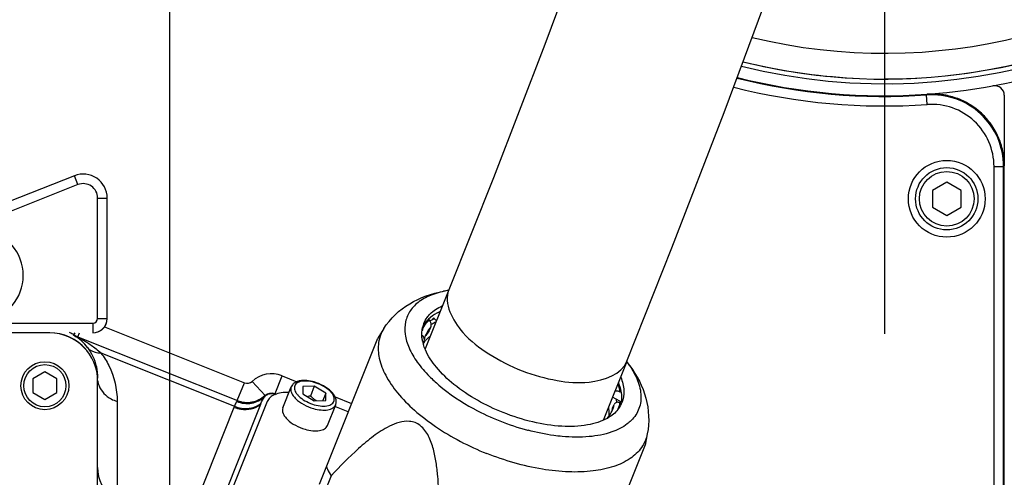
# Model space of a CAD drawing. Header units: millimetres. Extents: x 0 to 8493, y 0 to 6007.
# Tile 85 of 111: x 4335 to 4540, y 3389 to 3484. Entities that reach past the tile are written whole.
import ezdxf

# ---------------------------------------------------------------- set-up
doc = ezdxf.new("R2010")
doc.units = ezdxf.units.MM
doc.header["$LTSCALE"] = 467.107143
doc.linetypes.add('CENTER', pattern=[0.6, 0.375, -0.075, 0.075, -0.075])
doc.layers.get('0').update_dxf_attribs({"linetype": 'CONTINUOUS'})
for name, color, linetype in [('304102000091DXF_CONTINUOUS_LINE', 7, 'CONTINUOUS'), ('304103000034_DXF_AXIS', 7, 'CONTINUOUS'), ('304103000034DXF_CONTINUOUS_LINE', 7, 'CONTINUOUS'), ('304103000046_DXF_DIMENSION', 7, 'CONTINUOUS'), ('304103000094DXF_CONTINUOUS_LINE', 7, 'CONTINUOUS'), ('304105000235DXF_CONTINUOUS_LINE', 7, 'CONTINUOUS'), ('304105000236DXF_CONTINUOUS_LINE', 7, 'CONTINUOUS'), ('304106000057DXF_CONTINUOUS_LINE', 7, 'CONTINUOUS'), ('304106000060DXF_CONTINUOUS_LINE', 7, 'CONTINUOUS'), ('304109000080DXF_CONTINUOUS_LINE', 7, 'CONTINUOUS'), ('304109000082DXF_CONTINUOUS_LINE', 7, 'CONTINUOUS'), ('304109000083DXF_CONTINUOUS_LINE', 7, 'CONTINUOUS'), ('304301000075DXF_CONTINUOUS_LINE', 7, 'CONTINUOUS'), ('501023000047DXF_CONTINUOUS_LINE', 7, 'CONTINUOUS'), ('501023000078DXF_CONTINUOUS_LINE', 7, 'CONTINUOUS'), ('504001000008DXF_CONTINUOUS_LINE', 7, 'CONTINUOUS'), ('XIANLAN_DXF_CONTINUOUS_LINE', 7, 'CONTINUOUS'), ('最大动作范围图_DXF_AXIS', 7, 'CONTINUOUS'), ('最大动作范围图_DXF_CONTINUOUS_LINE', 7, 'CONTINUOUS'), ('最大动作范围图_DXF_DIMENSION', 7, 'CONTINUOUS')]:
    doc.layers.add(name, color=color, linetype=linetype)
doc.styles.get("Standard").update_dxf_attribs({"font": 'txt', "width": 0.7})
doc.dimstyles.new('DIMSTYLE_2', dxfattribs={"dimtxt": 85.714286, "dimasz": 42.857143, "dimexe": 1.5, "dimexo": 0, "dimgap": 3, "dimtad": 1, "dimdsep": 46, "dimtxsty": 'Standard', "dimblk": '_FILLED', "dimblk1": '_FILLED', "dimblk2": '_FILLED', "dimcen": 0.09, "dimclrt": 5, "dimazin": 2, "dimtp": 0.01, "dimtm": 0.01, "dimtfac": 1, "dimtofl": 0, "dimtmove": 0, "dimatfit": 3, "dimldrblk": '_FILLED', "dimfxl": 0, "dimtolj": 1, "dimarcsym": 0})
doc.dimstyles.new('DIMSTYLE_3', dxfattribs={"dimtxt": 85.714286, "dimasz": 42.857143, "dimexe": 1.5, "dimexo": 0, "dimgap": 3, "dimtad": 0, "dimtih": 1, "dimtoh": 1, "dimdec": 1, "dimdsep": 46, "dimtxsty": 'Standard', "dimblk": '_FILLED', "dimblk1": '_FILLED', "dimblk2": '_FILLED', "dimcen": 0.09, "dimclrt": 5, "dimazin": 2, "dimtp": 0.1, "dimtm": 0.1, "dimtfac": 1, "dimtdec": 1, "dimtofl": 0, "dimtmove": 0, "dimatfit": 3, "dimldrblk": '_FILLED', "dimfxl": 0, "dimtolj": 1, "dimarcsym": 0})
doc.dimstyles.new('DIMSTYLE_4', dxfattribs={"dimtxt": 85.714286, "dimasz": 42.857143, "dimexe": 1.5, "dimexo": 0, "dimgap": 3, "dimtad": 0, "dimtih": 1, "dimtoh": 1, "dimdsep": 46, "dimtxsty": 'Standard', "dimblk": '_FILLED', "dimblk1": '_FILLED', "dimblk2": '_FILLED', "dimcen": 0.09, "dimclrt": 5, "dimazin": 2, "dimtp": 0.01, "dimtm": 0.01, "dimtfac": 1, "dimtofl": 0, "dimtmove": 0, "dimatfit": 3, "dimldrblk": '_FILLED', "dimfxl": 0, "dimtolj": 1, "dimarcsym": 0})

# ---------------------------------------------------------------- blocks, each defined once
blk = doc.blocks.new('*D19')
at = {"layer": '最大动作范围图_DXF_DIMENSION', "color": 2, "linetype": 'Continuous', "transparency": 16777216}
blk.add_line((3005.43, 3474.12), (3005.43, 2324.69), dxfattribs=at)
blk = doc.blocks.new('_FILLED')
at = {"color": 0, "linetype": 'ByBlock'}
blk.add_solid([(0, 0), (-1, 0.25), (-1, -0.25)], dxfattribs=at)
blk = doc.blocks.new('*D25')
at = {"layer": '最大动作范围图_DXF_DIMENSION', "color": 2, "linetype": 'Continuous', "transparency": 16777216}
blk.add_line((4532.74, 3847.75), (6289.66, 3847.75), dxfattribs=at)
blk = doc.blocks.new('*D26')
at = {"layer": '最大动作范围图_DXF_DIMENSION', "color": 2, "linetype": 'Continuous', "transparency": 16777216}
blk.add_line((4515.43, 5113.3), (6289.66, 5113.3), dxfattribs=at)
blk = doc.blocks.new('*D31')
at = {"layer": '最大动作范围图_DXF_DIMENSION', "color": 2, "linetype": 'Continuous', "transparency": 16777216}
blk.add_line((4725.8, 3451.41), (4725.8, 5290.39), dxfattribs=at)
blk = doc.blocks.new('*D33')
at = {"layer": '304103000046_DXF_DIMENSION', "color": 2, "linetype": 'Continuous', "transparency": 16777216}
for p, q in [((4515.43, 3594.12), (3667.24, 3594.12)), ((3677.95, 3594.12), (3677.95, 3325.62)), ((3677.95, 3057.12), (3677.95, 3325.62)), ((4326.03, 3057.12), (3667.24, 3057.12))]:
    blk.add_line(p, q, dxfattribs=at)
at = {"layer": '304103000046_DXF_DIMENSION', "color": 2, "linetype": 'Continuous', "transparency": 16777216, "xscale": 42.8571428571, "yscale": 42.8571428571, "zscale": 42.8571428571}
for p, rotation in [((3677.95, 3594.12), 90), ((3677.95, 3057.12), 270)]:
    blk.add_blockref('_FILLED', p, dxfattribs=dict(at, rotation=rotation))

msp = doc.modelspace()

# ---------------------------------------------------------------- linework, layer by layer
at = {"layer": '304102000091DXF_CONTINUOUS_LINE', "color": 9, "linetype": 'Continuous'}
for p, q in [((4524.238, 3468.793), (4524.362, 3468.943)), ((4524.378, 3466.799), (4524.238, 3468.793)), ((4538.287, 3453.833), (4540.287, 3453.833)), ((4538.287, 3310.634), (4538.287, 3453.833)), ((4540.287, 3453.833), (4540.427, 3453.983)), ((4540.287, 3289.263), (4540.287, 3453.833)), ((4352.853, 3420.416), (4382.03, 3408.745)), ((4346.489, 3418.727), (4346.743, 3419.16)), ((4347.301, 3418.329), (4347.633, 3419.16)), ((4352.094, 3414.968), (4379.939, 3403.83)), ((4388.418, 3406.486), (4389.902, 3410.198)), ((4389.902, 3410.198), (4392.984, 3408.965)), ((4380.544, 3405.031), (4382.03, 3408.745)), ((4386.316, 3406.095), (4383.604, 3409.035)), ((4386.25, 3405.885), (4386.245, 3405.851)), ((4388.418, 3406.486), (4388.698, 3406.374)), ((4400.914, 3405.793), (4404.378, 3404.408)), ((4355.498, 3404.856), (4355.496, 3383.748)), ((4379.85, 3403.611), (4364.603, 3365.492))]:
    msp.add_line(p, q, dxfattribs=at)
at = {"layer": '304102000091DXF_CONTINUOUS_LINE', "color": 7, "linetype": 'Continuous'}
for p, q in [((4540.427, 3289.123), (4540.427, 3453.983)), ((4341.427, 3419.159), (4270.188, 3419.159)), ((4347.106, 3418.406), (4380.559, 3405.025)), ((4388.36, 3406.373), (4388.526, 3406.307)), ((4385.364, 3404.203), (4370.117, 3366.085))]:
    msp.add_line(p, q, dxfattribs=at)
at = {"layer": '304102000091DXF_CONTINUOUS_LINE', "color": 9, "linetype": 'Continuous'}
for points in [[(4386.423, 3406.008), (4386.332, 3405.932), (4386.245, 3405.851)], [(4386.588, 3406.15), (4386.412, 3406.026), (4386.25, 3405.885)]]:
    msp.add_lwpolyline(points, dxfattribs=at)
at = {"layer": '304102000091DXF_CONTINUOUS_LINE', "color": 7, "linetype": 'Continuous'}
msp.add_lwpolyline([(4386.423, 3406.008), (4386.503, 3406.081), (4386.588, 3406.15)], dxfattribs=at)
at = {"layer": '304102000091DXF_CONTINUOUS_LINE', "color": 9, "linetype": 'Continuous'}
for centre, radius, start, end in [((4515.427, 3594.124), 125.64, 255.85995, 274.02108), ((4515.427, 3594.124), 127.64, 255.75643, 274.02108), ((4525.29, 3453.833), 14.998, 359.99929, 94.02179), ((4525.29, 3453.834), 12.997, 359.99566, 94.02542), ((4341.424, 3410.098), 10.005, 59.58826, 65.3866), ((4349.916, 3430.624), 12.381, 253.35349, 253.931), ((4349.524, 3423.885), 5.984, 239.53132, 246.19192), ((4340.817, 3409.628), 10.669, 46.65422, 51.45471), ((4340.891, 3409.71), 10.558, 37.20409, 46.64125), ((4387.674, 3404.624), 6.002, 68.21126, 132.69899), ((4355.897, 3409.704), 4.471, 186.86001, 200.71613), ((4416.48, 3386.255), 34.594, 144.21042, 144.33752), ((4406.056, 3393.13), 28.224, 157.71948, 158.20057)]:
    msp.add_arc(centre, radius, start, end, dxfattribs=at)
at = {"layer": '304102000091DXF_CONTINUOUS_LINE', "color": 7, "linetype": 'Continuous'}
for centre, radius, start, end in [((4515.427, 3594.124), 125.5, 255.86686, 274.08244), ((4525.427, 3453.921), 15.059, 80.75388, 94.05689), ((4525.423, 3453.954), 15.028, 69.41455, 80.71669), ((4525.422, 3453.968), 15.015, 60.65661, 69.39287), ((4525.421, 3453.966), 15.017, 53.74958, 60.65681), ((4525.402, 3453.953), 15.039, 40.37282, 53.71929), ((4525.41, 3453.971), 15.021, 33.03735, 40.34167), ((4525.42, 3453.977), 15.009, 25.50065, 33.03906), ((4525.397, 3453.973), 15.032, 13.36962, 25.47775), ((4525.368, 3453.976), 15.059, 0.02557, 13.32997), ((4382.602, 3410.132), 5.5, 248.19915, 312.10992), ((4410.422, 3394.182), 26.988, 157.72017, 158.20152)]:
    msp.add_arc(centre, radius, start, end, dxfattribs=at)
for centre, major_axis, ratio, start_param, end_param in [((4341.427, 3409.158), (0, -10.002), 0.9998477, 8.5726924, 9.4247777), ((4357.427, 3391.059), (0, -7.065), 0.8492078, -1.5707963, -0.5235988)]:
    msp.add_ellipse(centre, major_axis=major_axis, ratio=ratio, start_param=start_param, end_param=end_param, dxfattribs=at)
at = {"layer": '304102000091DXF_CONTINUOUS_LINE', "color": 9, "linetype": 'Continuous'}
for points, knots in [([(4346.37, 3418.762), (4346.238, 3418.801), (4347.129, 3418.291), (4347.22, 3418.167), (4347.465, 3417.972)], [0, 0, 0, 0, 0.3040977, 1, 1, 1, 1]), ([(4347.593, 3418.135), (4347.792, 3418.025), (4348.64, 3417.546), (4349.462, 3417.021), (4350.07, 3416.589)], [0, 0, 0, 0, 0.2342199, 1, 1, 1, 1]), ([(4349.3, 3416.094), (4349.45, 3415.908), (4350.203, 3415.193), (4351.307, 3414.954), (4352.094, 3414.968)], [0, 0, 0, 0, 0.2324375, 1, 1, 1, 1]), ([(4352.094, 3414.968), (4352.727, 3414.146), (4354.643, 3411.084), (4355.498, 3407.414), (4355.498, 3404.856)], [0, 0, 0, 0, 0.2886716, 1, 1, 1, 1]), ([(4351.715, 3408.122), (4352.155, 3406.957), (4353.482, 3405.603), (4355.062, 3404.981), (4355.498, 3404.856)], [0, 0, 0, 0, 0.7333945, 1, 1, 1, 1]), ([(4380.426, 3404.832), (4381.384, 3404.441), (4383.553, 3404.192), (4385.509, 3405.181), (4386.25, 3405.885)], [0, 0, 0, 0, 0.5032054, 1, 1, 1, 1]), ([(4386.245, 3405.851), (4386.244, 3405.842), (4386.241, 3405.822), (4386.238, 3405.801), (4386.236, 3405.79)], [0, 0, 0, 0, 0.4549759, 1, 1, 1, 1]), ([(4386.29, 3406.052), (4386.28, 3406.034), (4386.265, 3405.977), (4386.255, 3405.922), (4386.25, 3405.885)], [0, 0, 0, 0, 0.3554927, 1, 1, 1, 1]), ([(4386.302, 3406.083), (4386.301, 3406.08), (4386.307, 3406.067), (4386.294, 3406.059), (4386.29, 3406.052)], [0, 0, 0, 0, 0.2672998, 1, 1, 1, 1]), ([(4388.373, 3406.424), (4388.368, 3406.417), (4388.36, 3406.4), (4388.359, 3406.382), (4388.36, 3406.373)], [0, 0, 0, 0, 0.4880134, 1, 1, 1, 1]), ([(4379.85, 3403.611), (4380.316, 3403.425), (4382.142, 3402.918), (4384.262, 3403.352), (4385.364, 3404.203)], [0, 0, 0, 0, 0.2645224, 1, 1, 1, 1]), ([(4380.426, 3404.832), (4380.387, 3404.78), (4380.197, 3404.459), (4380.057, 3404.113), (4379.939, 3403.83)], [0, 0, 0, 0, 0.1761559, 1, 1, 1, 1]), ([(4379.939, 3403.83), (4380.404, 3403.643), (4382.228, 3403.133), (4384.348, 3403.563), (4385.449, 3404.414)], [0, 0, 0, 0, 0.264667, 1, 1, 1, 1]), ([(4380.559, 3405.025), (4380.577, 3405.018), (4380.472, 3404.924), (4380.46, 3404.88), (4380.426, 3404.832)], [0, 0, 0, 0, 0.2462716, 1, 1, 1, 1])]:
    msp.add_open_spline(points, degree=3, knots=knots, dxfattribs=at)
for points in [[(4346.37, 3418.762), (4346.605, 3418.628), (4346.848, 3418.491), (4347.112, 3418.434)], [(4347.106, 3418.406), (4346.934, 3418.475), (4347.43, 3418.224), (4347.593, 3418.135)], [(4350.07, 3416.589), (4350.775, 3416.089), (4351.453, 3415.549), (4352.094, 3414.968)], [(4382.03, 3408.745), (4382.525, 3408.547), (4383.212, 3408.674), (4383.604, 3409.035)], [(4388.373, 3406.424), (4387.718, 3406.686), (4386.813, 3406.525), (4386.29, 3406.052)], [(4386.302, 3406.083), (4386.828, 3406.572), (4387.751, 3406.752), (4388.418, 3406.486)]]:
    msp.add_open_spline(points, degree=3, dxfattribs=at)
at = {"layer": '304102000091DXF_CONTINUOUS_LINE', "color": 7, "linetype": 'Continuous'}
for points, knots in [([(4349.3, 3416.094), (4349.713, 3415.55), (4350.909, 3413.598), (4351.427, 3411.275), (4351.427, 3409.681)], [0, 0, 0, 0, 0.3000304, 1, 1, 1, 1]), ([(4380.544, 3405.031), (4381.487, 3404.654), (4383.629, 3404.43), (4385.555, 3405.396), (4386.302, 3406.083)], [0, 0, 0, 0, 0.5000082, 1, 1, 1, 1]), ([(4386.236, 3405.79), (4386.264, 3405.829), (4386.323, 3405.904), (4386.388, 3405.974), (4386.423, 3406.008)], [0, 0, 0, 0, 0.4947713, 1, 1, 1, 1]), ([(4386.588, 3406.15), (4386.686, 3406.222), (4387.207, 3406.538), (4387.908, 3406.554), (4388.36, 3406.373)], [0, 0, 0, 0, 0.1994099, 1, 1, 1, 1])]:
    msp.add_open_spline(points, degree=3, knots=knots, dxfattribs=at)
msp.add_open_spline([(4385.449, 3404.414), (4385.649, 3404.903), (4385.925, 3405.363), (4386.236, 3405.79)], degree=3, dxfattribs=at)
at = {"layer": '304103000034_DXF_AXIS', "color": 7, "linetype": 'CENTER'}
msp.add_line((4366.427, 3560.415), (4366.427, 3085.14), dxfattribs=at)
at = {"layer": '304103000034DXF_CONTINUOUS_LINE', "color": 7, "linetype": 'Continuous'}
msp.add_line((4540.427, 3468.716), (4540.427, 3453.983), dxfattribs=at)
for centre, radius, start, end in [((4515.427, 3594.124), 125.5, 274.06733, 31.89875), ((4515.427, 3594.124), 123, 256.00189, 29.88375), ((4538.427, 3468.716), 2, 0, 100.3926)]:
    msp.add_arc(centre, radius, start, end, dxfattribs=at)
at = {"layer": '304103000094DXF_CONTINUOUS_LINE', "color": 9, "linetype": 'Continuous'}
msp.add_arc((4515.427, 3594.124), 116.643, 256.34266, 7.88575, dxfattribs=at)
at = {"layer": '304103000094DXF_CONTINUOUS_LINE', "color": 7, "linetype": 'Continuous'}
msp.add_arc((4515.427, 3594.124), 122, 256.04312, 345.28767, dxfattribs=at)
at = {"layer": '304105000235DXF_CONTINUOUS_LINE', "color": 7, "linetype": 'Continuous'}
for p, q in [((4341.427, 3419.124), (4270.196, 3419.124)), ((4351.427, 3290.124), (4351.427, 3409.124))]:
    msp.add_line(p, q, dxfattribs=at)
msp.add_arc((4341.427, 3409.124), 10, 0, 90, dxfattribs=at)
at = {"layer": '304105000236DXF_CONTINUOUS_LINE', "color": 7, "linetype": 'Continuous'}
for p, q in [((4386.773, 3404.823), (4371.696, 3367.129)), ((4403.672, 3402.641), (4400.886, 3403.756))]:
    msp.add_line(p, q, dxfattribs=at)
msp.add_open_spline([(4391.282, 3406.715), (4390.746, 3406.731), (4389.744, 3406.689), (4388.39, 3406.352), (4387.344, 3405.748), (4386.899, 3405.138), (4386.773, 3404.823)], degree=3, knots=[0, 0, 0, 0, 0.3114635, 0.5786703, 0.8032672, 1, 1, 1, 1], dxfattribs=at)
at = {"layer": '304106000057DXF_CONTINUOUS_LINE', "color": 7, "linetype": 'Continuous'}
for p, q in [((4346.595, 3451.933), (4300.694, 3433.852)), ((4353.427, 3422.16), (4353.427, 3447.281)), ((4353.361, 3421.53), (4353.427, 3422.16))]:
    msp.add_line(p, q, dxfattribs=at)
at = {"layer": '304106000057DXF_CONTINUOUS_LINE', "color": 9, "linetype": 'Continuous'}
for p, q in [((4347.328, 3450.072), (4346.595, 3451.933)), ((4347.328, 3450.072), (4317.258, 3438.227)), ((4351.427, 3447.281), (4353.427, 3447.281)), ((4351.427, 3422.16), (4351.427, 3447.281)), ((4351.427, 3422.16), (4353.427, 3422.16)), ((4317.258, 3421.16), (4350.427, 3421.16)), ((4350.427, 3421.16), (4350.427, 3419.16))]:
    msp.add_line(p, q, dxfattribs=at)
at = {"layer": '304106000057DXF_CONTINUOUS_LINE', "color": 7, "linetype": 'Continuous'}
msp.add_lwpolyline([(4350.427, 3419.16), (4350.976, 3419.21), (4351.66, 3419.424), (4352.275, 3419.796), (4352.784, 3420.303), (4353.158, 3420.916), (4353.361, 3421.53)], dxfattribs=at)
for centre, radius, start, end in [((4348.427, 3447.281), 5, 0, 111.5), ((4350.427, 3422.16), 3, 269.99882, 347.88054)]:
    msp.add_arc(centre, radius, start, end, dxfattribs=at)
at = {"layer": '304106000057DXF_CONTINUOUS_LINE', "color": 9, "linetype": 'Continuous'}
for centre, radius, start, end in [((4348.427, 3447.281), 3, 0, 111.5), ((4326.427, 3431.124), 9.5, 195.16755, 164.83251), ((4350.427, 3422.16), 1, 270.00491, 0.00382)]:
    msp.add_arc(centre, radius, start, end, dxfattribs=at)
at = {"layer": '304106000060DXF_CONTINUOUS_LINE', "color": 7, "linetype": 'Continuous'}
msp.add_line((4540.427, 3289.124), (4540.427, 3453.981), dxfattribs=at)
for centre, radius, start, end in [((4515.427, 3594.124), 125.5, 255.86689, 274.08144), ((4525.427, 3453.981), 15, 0, 94.08144)]:
    msp.add_arc(centre, radius, start, end, dxfattribs=at)
at = {"layer": '304109000080DXF_CONTINUOUS_LINE', "color": 7, "linetype": 'Continuous'}
for p, q in [((4420.445, 3421.991), (4420.558, 3421.864)), ((4421.67, 3422.089), (4422.05, 3421.662)), ((4422.555, 3423.426), (4422.664, 3423.302)), ((4420.542, 3419.55), (4420.864, 3420.354)), ((4419.278, 3417.044), (4419.444, 3417.458)), ((4419.489, 3417.626), (4419.444, 3417.458)), ((4460.285, 3404.915), (4458.774, 3405.767)), ((4460.523, 3406.751), (4460.302, 3406.876)), ((4458.759, 3403.419), (4459.081, 3404.223)), ((4460.594, 3404.355), (4460.312, 3404.514))]:
    msp.add_line(p, q, dxfattribs=at)
at = {"layer": '304109000080DXF_CONTINUOUS_LINE', "color": 9, "linetype": 'Continuous'}
for centre, radius, start, end in [((4425.97, 3411.708), 11.348, 113.70118, 114.64449), ((4426.103, 3411.405), 11.678, 112.82877, 113.70148), ((4427.156, 3414.099), 10.24, 115.72448, 116.01385), ((4424.271, 3417.77), 5.507, 157.963, 160.97353), ((4425.115, 3416.379), 5.82, 136.92849, 145.3683), ((4453.887, 3404.99), 5.248, 338.19967, 339.75171), ((4453.872, 3404.996), 5.265, 339.75303, 342.1846), ((4453.735, 3405.035), 5.407, 342.23008, 351.36344), ((4454.904, 3405.516), 5.499, 336.09129, 337.96092), ((4454.816, 3405.546), 5.592, 338.01411, 349.36418)]:
    msp.add_arc(centre, radius, start, end, dxfattribs=at)
at = {"layer": '304109000080DXF_CONTINUOUS_LINE', "color": 7, "linetype": 'Continuous'}
for centre, radius, start, end in [((4421.953, 3422.67), 0.952, 38.96643, 41.61642), ((4424.109, 3416.921), 4.674, 162.75443, 171.31508), ((4423.948, 3416.967), 4.506, 158.20418, 162.70592), ((4424.405, 3415.841), 5.349, 149.05788, 152.62319), ((4453.455, 3404.22), 5.364, 344.20122, 347.4786), ((4453.339, 3404.245), 5.482, 347.48366, 351.33966), ((4459.969, 3404.292), 0.691, 31.40492, 34.17806), ((4454.581, 3404.713), 4.501, 334.20875, 338.19451)]:
    msp.add_arc(centre, radius, start, end, dxfattribs=at)
at = {"layer": '304109000080DXF_CONTINUOUS_LINE', "color": 9, "linetype": 'Continuous'}
for points, knots in [([(4419.166, 3419.837), (4419.242, 3420.024), (4419.592, 3420.77), (4420.111, 3421.433), (4420.558, 3421.864)], [0, 0, 0, 0, 0.2451803, 1, 1, 1, 1]), ([(4459.864, 3408.448), (4459.914, 3408.316), (4460.094, 3407.803), (4460.231, 3407.273), (4460.302, 3406.876)], [0, 0, 0, 0, 0.2588264, 1, 1, 1, 1])]:
    msp.add_open_spline(points, degree=3, knots=knots, dxfattribs=at)
at = {"layer": '304109000080DXF_CONTINUOUS_LINE', "color": 7, "linetype": 'Continuous'}
for points, knots in [([(4420.864, 3420.354), (4420.914, 3420.479), (4420.999, 3421.005), (4420.819, 3421.57), (4420.558, 3421.864)], [0, 0, 0, 0, 0.2554415, 1, 1, 1, 1]), ([(4421.67, 3422.089), (4421.649, 3422.112), (4421.575, 3422.185), (4421.448, 3422.21), (4421.38, 3422.179)], [0, 0, 0, 0, 0.2902041, 1, 1, 1, 1]), ([(4419.013, 3418.67), (4419.094, 3418.607), (4419.375, 3418.336), (4419.533, 3417.912), (4419.489, 3417.626)], [0, 0, 0, 0, 0.2615761, 1, 1, 1, 1]), ([(4459.243, 3406.957), (4459.473, 3407.087), (4459.891, 3407.073), (4460.217, 3406.924), (4460.302, 3406.876)], [0, 0, 0, 0, 0.7303385, 1, 1, 1, 1]), ([(4460.312, 3404.514), (4460.099, 3404.634), (4459.598, 3404.769), (4459.163, 3404.428), (4459.081, 3404.223)], [0, 0, 0, 0, 0.5260909, 1, 1, 1, 1]), ([(4457.794, 3401.544), (4457.881, 3401.637), (4458.205, 3402.008), (4458.475, 3402.426), (4458.634, 3402.755)], [0, 0, 0, 0, 0.258933, 1, 1, 1, 1]), ([(4457.794, 3401.544), (4457.82, 3401.572), (4457.927, 3401.666), (4458.08, 3401.7), (4458.181, 3401.685)], [0, 0, 0, 0, 0.2735376, 1, 1, 1, 1])]:
    msp.add_open_spline(points, degree=3, knots=knots, dxfattribs=at)
for points in [[(4421.38, 3422.179), (4421.316, 3422.15), (4421.268, 3422.086), (4421.238, 3422.022)], [(4420.542, 3419.55), (4420.269, 3419.257), (4420.023, 3418.935), (4419.818, 3418.591)], [(4460.541, 3404.681), (4460.476, 3404.776), (4460.386, 3404.858), (4460.285, 3404.915)], [(4457.66, 3401.327), (4457.692, 3401.406), (4457.736, 3401.482), (4457.794, 3401.544)]]:
    msp.add_open_spline(points, degree=3, dxfattribs=at)
at = {"layer": '304109000080DXF_CONTINUOUS_LINE', "color": 9, "linetype": 'Continuous'}
msp.add_open_spline([(4420.327, 3419.687), (4420.102, 3419.361), (4419.911, 3419.008), (4419.764, 3418.64)], degree=3, dxfattribs=at)
at = {"layer": '304109000082DXF_CONTINUOUS_LINE', "color": 9, "linetype": 'Continuous'}
for centre, radius, start, end in [((4425.772, 3412.241), 10.664, 113.84535, 118.30849), ((4426.155, 3411.398), 11.589, 112.76411, 113.89037), ((4452.201, 3403.182), 8.369, 10.87729, 11.36595), ((4452.395, 3403.219), 8.171, 9.22389, 10.8818), ((4452.602, 3403.253), 7.961, 8.47667, 9.21979)]:
    msp.add_arc(centre, radius, start, end, dxfattribs=at)
at = {"layer": '304109000082DXF_CONTINUOUS_LINE', "color": 7, "linetype": 'Continuous'}
for centre, radius, start, end in [((4424.12, 3413.45), 5.994, 137.79926, 139.37647), ((4423.943, 3413.599), 5.763, 139.35654, 144.42784), ((4451.686, 3403.419), 8.082, 8.65808, 13.72836)]:
    msp.add_arc(centre, radius, start, end, dxfattribs=at)
for points, knots in [([(4420.921, 3420.923), (4421, 3420.972), (4421.328, 3421.167), (4421.668, 3421.342), (4421.93, 3421.464)], [0, 0, 0, 0, 0.2441673, 1, 1, 1, 1]), ([(4419.68, 3417.476), (4419.754, 3417.558), (4420.07, 3417.888), (4420.42, 3418.182), (4420.699, 3418.385)], [0, 0, 0, 0, 0.2436608, 1, 1, 1, 1]), ([(4457.908, 3403.502), (4457.936, 3403.349), (4458.025, 3402.755), (4458.036, 3402.149), (4457.992, 3401.707)], [0, 0, 0, 0, 0.2591437, 1, 1, 1, 1])]:
    msp.add_open_spline(points, degree=3, knots=knots, dxfattribs=at)
at = {"layer": '304109000083DXF_CONTINUOUS_LINE', "color": 7, "linetype": 'Continuous'}
for p, q in [((4424.579, 3427.991), (4424.543, 3427.985)), ((4411.078, 3420.029), (4409.825, 3418.04)), ((4397.653, 3387.594), (4409.841, 3418.066)), ((4419.334, 3416.742), (4419.326, 3416.769)), ((4461.723, 3413.133), (4461.744, 3413.104)), ((4460.551, 3404.453), (4460.55, 3404.443)), ((4466.008, 3398.056), (4465.544, 3395.753)), ((4465.55, 3395.782), (4453.361, 3365.311)), ((4400.077, 3389.32), (4398.63, 3385.702))]:
    msp.add_line(p, q, dxfattribs=at)
for centre, radius, start, end in [((4428.359, 3401.902), 26.381, 98.3033, 100.56304), ((4428.472, 3401.159), 27.133, 98.13084, 98.31285), ((4424.626, 3419.029), 5.62, 158.22223, 166.98749), ((4424.277, 3417.741), 5.775, 145.2347, 150.90245), ((4427.682, 3419.223), 8.708, 191.88989, 196.36869), ((4440.405, 3396.394), 27.125, 38.0817, 38.26543), ((4441.01, 3396.862), 26.359, 35.77544, 38.09167), ((4453.23, 3446.377), 49.007, 241.42009, 241.69278), ((4454.1, 3448.031), 50.876, 241.71384, 248.23888), ((4455.508, 3406.677), 5.62, 329.40969, 338.17495), ((4454.844, 3405.507), 5.804, 348.98896, 349.43605), ((4454.793, 3405.516), 5.856, 349.53505, 351.14755), ((4454.697, 3405.531), 5.953, 351.14952, 353.31029), ((4453.125, 3409.439), 9.306, 299.25413, 300.06719), ((4453.216, 3409.281), 9.124, 300.0678, 300.72924), ((4454.123, 3447.88), 50.744, 248.15085, 255.06808), ((4453.58, 3445.925), 48.715, 255.09339, 255.22389)]:
    msp.add_arc(centre, radius, start, end, dxfattribs=at)
for points, knots in [([(4411.078, 3420.029), (4412.411, 3422.145), (4416.214, 3425.728), (4421.061, 3427.377), (4423.523, 3427.836)], [0, 0, 0, 0, 0.4996267, 1, 1, 1, 1]), ([(4424.543, 3427.985), (4423.393, 3427.795), (4421.267, 3427.269), (4418.502, 3425.875), (4416.502, 3423.928), (4415.434, 3421.481), (4415.39, 3418.721), (4416.297, 3415.818), (4418.065, 3412.851), (4419.672, 3410.998), (4420.588, 3410.073)], [0, 0, 0, 0, 0.1420094, 0.265063, 0.3733061, 0.4752668, 0.5819213, 0.7023771, 0.8414332, 1, 1, 1, 1]), ([(4420.095, 3422.352), (4420.277, 3422.603), (4421.144, 3423.617), (4422.304, 3424.351), (4423.234, 3424.772)], [0, 0, 0, 0, 0.23293, 1, 1, 1, 1]), ([(4422.788, 3423.582), (4422.556, 3423.478), (4421.696, 3423.057), (4420.896, 3422.504), (4420.385, 3422.02)], [0, 0, 0, 0, 0.265629, 1, 1, 1, 1]), ([(4419.16, 3417.429), (4419.108, 3417.677), (4418.954, 3418.623), (4418.992, 3419.606), (4419.151, 3420.295)], [0, 0, 0, 0, 0.2635243, 1, 1, 1, 1]), ([(4435.935, 3402.521), (4432.283, 3403.982), (4427.246, 3406.759), (4422.09, 3411.633), (4420.318, 3414.283), (4419.751, 3415.598)], [0, 0, 0, 0, 0.5563128, 0.7973439, 1, 1, 1, 1]), ([(4461.744, 3413.104), (4462.553, 3412.033), (4463.875, 3409.906), (4464.864, 3406.507), (4464.508, 3403.301), (4463.36, 3401.581), (4462.661, 3400.882)], [0, 0, 0, 0, 0.3006347, 0.5550573, 0.7785787, 1, 1, 1, 1]), ([(4462.396, 3412.272), (4463.857, 3410.244), (4466.221, 3405.713), (4466.502, 3400.504), (4466.008, 3398.056)], [0, 0, 0, 0, 0.5003495, 1, 1, 1, 1]), ([(4420.588, 3410.073), (4421.212, 3409.443), (4424.014, 3406.861), (4427.221, 3404.738), (4429.786, 3403.341)], [0, 0, 0, 0, 0.2328713, 1, 1, 1, 1]), ([(4460.477, 3409.875), (4460.835, 3408.99), (4461.305, 3407.215), (4461.038, 3405.371), (4460.725, 3404.587)], [0, 0, 0, 0, 0.5306268, 1, 1, 1, 1]), ([(4459.979, 3408.706), (4460.114, 3408.376), (4460.553, 3407.139), (4460.721, 3405.788), (4460.609, 3404.838)], [0, 0, 0, 0, 0.2715356, 1, 1, 1, 1]), ([(4460.346, 3403.817), (4460.207, 3403.582), (4459.551, 3402.634), (4458.632, 3401.886), (4457.878, 3401.438)], [0, 0, 0, 0, 0.2373867, 1, 1, 1, 1]), ([(4457.673, 3401.319), (4456.399, 3400.606), (4453.225, 3399.664), (4447.925, 3399.506), (4441.98, 3400.43), (4437.953, 3401.714), (4435.935, 3402.521)], [0, 0, 0, 0, 0.1960133, 0.4347908, 0.7079922, 1, 1, 1, 1]), ([(4412.241, 3399.665), (4411.068, 3399.083), (4408.849, 3397.621), (4404.747, 3394.193), (4401.915, 3391.304), (4400.077, 3389.32)], [0, 0, 0, 0, 0.2449838, 0.4939926, 1, 1, 1, 1]), ([(4422.491, 3386.435), (4422.456, 3387.377), (4422.348, 3389.268), (4422.03, 3392.107), (4421.47, 3394.938), (4420.541, 3397.638), (4419.162, 3399.591), (4417.641, 3400.466), (4416.12, 3400.808), (4414.245, 3400.549), (4412.891, 3399.988), (4412.241, 3399.665)], [0, 0, 0, 0, 0.1344444, 0.2702127, 0.4074689, 0.5453254, 0.6767832, 0.7363858, 0.7917275, 0.8963572, 1, 1, 1, 1]), ([(4462.661, 3400.882), (4462.403, 3400.623), (4461.206, 3399.582), (4459.75, 3398.87), (4458.601, 3398.468)], [0, 0, 0, 0, 0.2308567, 1, 1, 1, 1]), ([(4448.253, 3397.541), (4447.674, 3397.594), (4445.284, 3397.87), (4442.92, 3398.355), (4441.155, 3398.82)], [0, 0, 0, 0, 0.2414954, 1, 1, 1, 1]), ([(4458.601, 3398.468), (4457.085, 3397.938), (4453.618, 3397.303), (4450.121, 3397.37), (4448.253, 3397.541)], [0, 0, 0, 0, 0.4613442, 1, 1, 1, 1]), ([(4399.1, 3391.213), (4399.17, 3391.055), (4399.47, 3390.411), (4399.806, 3389.784), (4400.077, 3389.32)], [0, 0, 0, 0, 0.2434237, 1, 1, 1, 1])]:
    msp.add_open_spline(points, degree=3, knots=knots, dxfattribs=at)
for points in [[(4419.408, 3421.114), (4419.583, 3421.552), (4419.817, 3421.971), (4420.095, 3422.352)], [(4420.385, 3422.02), (4420.069, 3421.722), (4419.78, 3421.391), (4419.532, 3421.034)], [(4419.751, 3415.598), (4419.591, 3415.971), (4419.45, 3416.353), (4419.334, 3416.742)]]:
    msp.add_open_spline(points, degree=3, dxfattribs=at)
at = {"layer": '304109000083DXF_CONTINUOUS_LINE', "color": 9, "linetype": 'Continuous'}
for points in [[(4411.078, 3420.029), (4410.53, 3419.16), (4409.769, 3417.096), (4409.989, 3413.638), (4411.431, 3410.035), (4413.975, 3406.39), (4417.511, 3402.818), (4423.52, 3398.215), (4428.79, 3395.484), (4432.522, 3393.991)], [(4466.008, 3398.056), (4465.805, 3397.05), (4464.934, 3395.03), (4462.389, 3392.678), (4458.86, 3391.063), (4454.504, 3390.178), (4449.48, 3390.03), (4441.955, 3390.841), (4436.255, 3392.498), (4432.522, 3393.991)]]:
    msp.add_open_spline(points, degree=3, knots=[0, 0, 0, 0, 0.0827272, 0.1711528, 0.2730091, 0.3916496, 0.5268961, 0.6762447, 1, 1, 1, 1], dxfattribs=at)
at = {"layer": '304301000075DXF_CONTINUOUS_LINE', "color": 7, "linetype": 'Continuous'}
for start, end in [(276.23273, 337.11266), (256.04981, 266.95622), (270, 273.47303)]:
    msp.add_arc((4515.427, 3594.124), 122, start, end, dxfattribs=at)
at = {"layer": '501023000047DXF_CONTINUOUS_LINE', "color": 7, "linetype": 'Continuous'}
for p, q in [((4528.427, 3450.588), (4525.427, 3448.856)), ((4531.427, 3448.856), (4528.427, 3450.588)), ((4525.427, 3448.856), (4525.427, 3445.392)), ((4531.427, 3445.392), (4531.427, 3448.856)), ((4525.427, 3445.392), (4528.427, 3443.66)), ((4528.427, 3443.66), (4531.427, 3445.392))]:
    msp.add_line(p, q, dxfattribs=at)
msp.add_circle((4528.427, 3447.124), 6.5, dxfattribs=at)
at = {"layer": '501023000047DXF_CONTINUOUS_LINE', "color": 9, "linetype": 'Continuous'}
msp.add_circle((4528.427, 3447.124), 5.7, dxfattribs=at)
at = {"layer": '501023000078DXF_CONTINUOUS_LINE', "color": 7, "linetype": 'Continuous'}
for p, q in [((4340.427, 3411.011), (4337.927, 3409.568)), ((4337.927, 3409.568), (4337.927, 3406.681)), ((4342.927, 3409.568), (4340.427, 3411.011)), ((4342.927, 3406.681), (4342.927, 3409.568)), ((4390.023, 3403.523), (4391.76, 3407.866)), ((4396.595, 3408.015), (4394.228, 3407.936)), ((4394.228, 3407.936), (4394.228, 3406.412)), ((4396.595, 3408.015), (4395.78, 3405.978)), ((4398.962, 3406.57), (4396.595, 3408.015)), ((4337.927, 3406.681), (4340.427, 3405.238)), ((4340.427, 3405.238), (4342.927, 3406.681)), ((4394.228, 3406.412), (4396.595, 3404.967)), ((4398.962, 3406.57), (4398.344, 3405.025)), ((4398.962, 3405.046), (4398.962, 3406.57)), ((4396.595, 3404.967), (4398.962, 3405.046)), ((4399.308, 3399.81), (4401.045, 3404.152))]:
    msp.add_line(p, q, dxfattribs=at)
msp.add_circle((4340.427, 3408.124), 5, dxfattribs=at)
at = {"layer": '501023000078DXF_CONTINUOUS_LINE', "color": 9, "linetype": 'Continuous'}
msp.add_circle((4340.427, 3408.124), 4.4, dxfattribs=at)
at = {"layer": '501023000078DXF_CONTINUOUS_LINE', "color": 7, "linetype": 'Continuous'}
for centre, radius, start, end in [((4401.393, 3411.538), 7.9, 224.72771, 227.5035), ((4400.352, 3410.403), 6.36, 227.50602, 230.75587)]:
    msp.add_arc(centre, radius, start, end, dxfattribs=at)
for points, knots in [([(4396.568, 3408.909), (4396.06, 3409.055), (4395.075, 3409.25), (4393.851, 3409.23), (4392.999, 3409.006), (4392.461, 3408.74), (4392.026, 3408.362), (4391.828, 3408.037), (4391.76, 3407.866)], [0, 0, 0, 0, 0.2974558, 0.561709, 0.6798451, 0.7903176, 0.8961184, 1, 1, 1, 1]), ([(4401.045, 3404.152), (4401.132, 3404.371), (4401.214, 3404.859), (4401.053, 3405.597), (4400.667, 3406.301), (4399.875, 3407.22), (4398.512, 3408.186), (4397.246, 3408.713), (4396.568, 3408.909)], [0, 0, 0, 0, 0.0986446, 0.2005945, 0.3103598, 0.4313082, 0.7051322, 1, 1, 1, 1]), ([(4395.78, 3405.978), (4395.629, 3405.935), (4395.428, 3405.884), (4395.223, 3405.843), (4395.173, 3405.833)], [0, 0, 0, 0, 0.7537536, 1, 1, 1, 1]), ([(4397.059, 3404.979), (4396.995, 3405.015), (4396.741, 3405.164), (4396.501, 3405.337), (4396.329, 3405.477)], [0, 0, 0, 0, 0.2474056, 1, 1, 1, 1]), ([(4390.023, 3403.524), (4389.953, 3403.35), (4389.893, 3402.942), (4390.057, 3402.304), (4390.437, 3401.652), (4391.248, 3400.746), (4392.655, 3399.769), (4393.963, 3399.229), (4394.665, 3399.026)], [0, 0, 0, 0, 0.0800069, 0.1702199, 0.2764252, 0.3997959, 0.6876345, 1, 1, 1, 1]), ([(4394.665, 3399.026), (4395.185, 3398.876), (4396.181, 3398.676), (4397.406, 3398.681), (4398.231, 3398.882), (4398.718, 3399.108), (4399.091, 3399.415), (4399.254, 3399.675), (4399.308, 3399.809)], [0, 0, 0, 0, 0.3206281, 0.5988675, 0.7174062, 0.8218084, 0.9143775, 1, 1, 1, 1])]:
    msp.add_open_spline(points, degree=3, knots=knots, dxfattribs=at)
at = {"layer": '501023000078DXF_CONTINUOUS_LINE', "color": 9, "linetype": 'Continuous'}
for points, knots in [([(4391.76, 3407.866), (4391.69, 3407.692), (4391.63, 3407.283), (4391.794, 3406.646), (4392.174, 3405.994), (4392.985, 3405.088), (4394.392, 3404.111), (4395.7, 3403.571), (4396.402, 3403.368)], [0, 0, 0, 0, 0.0800102, 0.1702286, 0.2764346, 0.3998042, 0.6876348, 1, 1, 1, 1]), ([(4396.595, 3408.814), (4396.076, 3408.964), (4395.096, 3409.151), (4393.898, 3409.093), (4393.142, 3408.814), (4392.737, 3408.521), (4392.48, 3408.134), (4392.369, 3407.492), (4392.65, 3406.799), (4393.135, 3406.169), (4393.858, 3405.479), (4395.005, 3404.742), (4396.045, 3404.326), (4396.595, 3404.168)], [0, 0, 0, 0, 0.1524863, 0.2802128, 0.3326009, 0.3780254, 0.4192069, 0.4604144, 0.5574699, 0.6178496, 0.685754, 0.8383294, 1, 1, 1, 1]), ([(4396.595, 3404.168), (4397.114, 3404.018), (4398.094, 3403.831), (4399.293, 3403.889), (4400.048, 3404.168), (4400.454, 3404.461), (4400.71, 3404.848), (4400.821, 3405.49), (4400.54, 3406.183), (4400.055, 3406.813), (4399.332, 3407.503), (4398.185, 3408.24), (4397.145, 3408.656), (4396.595, 3408.814)], [0, 0, 0, 0, 0.1524863, 0.2802128, 0.3326009, 0.3780254, 0.4192069, 0.4604144, 0.5574699, 0.6178496, 0.685754, 0.8383294, 1, 1, 1, 1]), ([(4396.402, 3403.368), (4396.922, 3403.218), (4397.918, 3403.018), (4399.142, 3403.023), (4399.968, 3403.224), (4400.455, 3403.449), (4400.828, 3403.756), (4400.991, 3404.017), (4401.044, 3404.151)], [0, 0, 0, 0, 0.3206339, 0.5988662, 0.7174043, 0.8218071, 0.9143767, 1, 1, 1, 1])]:
    msp.add_open_spline(points, degree=3, knots=knots, dxfattribs=at)
at = {"layer": '504001000008DXF_CONTINUOUS_LINE', "color": 7, "linetype": 'Continuous'}
msp.add_circle((4528.427, 3447.124), 8, dxfattribs=at)
at = {"layer": 'XIANLAN_DXF_CONTINUOUS_LINE', "color": 7, "linetype": 'Continuous'}
for p, q in [((4424.636, 3428.126), (4419.713, 3415.819)), ((4456.852, 3400.963), (4461.775, 3413.271))]:
    msp.add_line(p, q, dxfattribs=at)
for points in [[(4516.808, 3764.447), (4513.804, 3731.097), (4507.302, 3689.745), (4498.769, 3649.74), (4488.861, 3611.485), (4478.155, 3575.365), (4467.064, 3541.422), (4455.827, 3509.45), (4444.645, 3479.32), (4433.917, 3451.525), (4424.635, 3428.125)], [(4461.774, 3413.27), (4471.129, 3436.882), (4482.048, 3465.134), (4493.454, 3495.868), (4504.892, 3528.417), (4516.125, 3562.759), (4526.899, 3598.981), (4536.951, 3637.419), (4545.895, 3678.557), (4553.096, 3722.991), (4556.672, 3761.655)]]:
    msp.add_lwpolyline(points, dxfattribs=at)
at = {"layer": 'XIANLAN_DXF_CONTINUOUS_LINE', "color": 9, "linetype": 'Continuous'}
for points, knots in [([(4424.635, 3428.125), (4423.477, 3425.229), (4426.812, 3419.174), (4433.016, 3414.489), (4437.502, 3412.179), (4439.937, 3411.239)], [0, 0, 0, 0, 0.3870237, 0.6760999, 1, 1, 1, 1]), ([(4439.937, 3411.239), (4442.285, 3410.332), (4446.96, 3409.062), (4454.424, 3408.354), (4460.658, 3410.482), (4461.774, 3413.27)], [0, 0, 0, 0, 0.3247663, 0.6125041, 1, 1, 1, 1])]:
    msp.add_open_spline(points, degree=3, knots=knots, dxfattribs=at)
at = {"layer": '最大动作范围图_DXF_AXIS', "color": 7, "linetype": 'CENTER'}
msp.add_line((4515.427, 3594.124), (4515.427, 3415.212), dxfattribs=at)
at = {"layer": '最大动作范围图_DXF_CONTINUOUS_LINE', "color": 2, "linetype": 'Continuous'}
for centre, radius, start, end in [((4515.98, 3594.124), 1519.177, 329.783411, 184.530522), ((4515.427, 3594.124), 254.213, 325.84743, 86.09505), ((4291.427, 3203.78), 500, 296.61544, 29.68685)]:
    msp.add_arc(centre, radius, start, end, dxfattribs=at)

# ---------------------------------------------------------------- dimensions: what is measured, and where the dimension line sits
at = {"layer": '304103000046_DXF_DIMENSION', "color": 2, "linetype": 'Continuous'}
dim = msp.add_linear_dim(base=(3677.952, 3594.124), p1=(4326.032, 3057.124), p2=(4515.427, 3594.124), angle=90, dimstyle='DIMSTYLE_2', dxfattribs=at)
dim.commit()
dim.dimension.update_dxf_attribs({"geometry": '*D33', "text_midpoint": (3677.952, 3235.624), "dimtype": 160})
at = {"layer": '最大动作范围图_DXF_DIMENSION', "color": 2, "linetype": 'Continuous'}
for feature_location, offset, dtype, origin, dimstyle, override, picture, middle in [((4725.8, 3451.41), (0, 1838.981), 1, (4366.427, 3451.41), 'DIMSTYLE_3', {"dimgap": 21.428354, "dimtad": 1, "dimtih": 0, "dimtoh": 0}, '*D31', (4704.371, 5333.248)), ((4515.427, 5113.301), (1774.229, 0), 0, (4515.427, 3057.124), 'DIMSTYLE_3', {"dimgap": 21.428456, "dimtad": 1, "dimtih": 0, "dimtoh": 0}, '*D26', (6332.514, 5134.73)), ((4532.74, 3847.747), (1756.917, 0), 0, (4532.74, 3057.124), 'DIMSTYLE_3', {"dimgap": 21.428314, "dimtad": 1, "dimtih": 0, "dimtoh": 0}, '*D25', (6332.514, 3869.175)), ((3005.427, 3474.124), (0, -1149.435), 1, (4366.427, 3474.124), 'DIMSTYLE_4', {"dimgap": 21.428581, "dimtad": 1, "dimtih": 0, "dimtoh": 0}, '*D19', (2983.999, 2041.832))]:
    dim = msp.add_ordinate_dim(feature_location=feature_location, offset=offset, dtype=dtype, origin=origin, dimstyle=dimstyle, override=override, dxfattribs=at)
    dim.commit()
    dim.dimension.update_dxf_attribs({"geometry": picture, "text_midpoint": middle})

doc.saveas('drawing.dxf')
